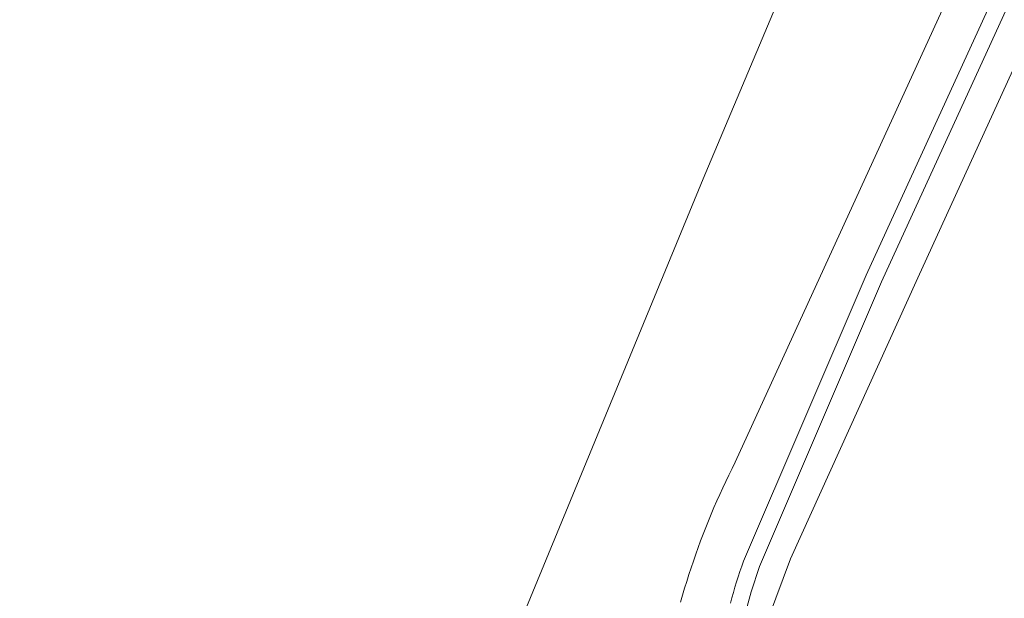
# Model space of a CAD drawing. Header units: metres. Extents: x 152737 to 157444, y 374779 to 378487.
# Tile 22 of 95: x 155400 to 155517, y 375729 to 375798. Entities that reach past the tile are written whole.
import ezdxf

# ---------------------------------------------------------------- set-up
doc = ezdxf.new("R2010")
doc.units = ezdxf.units.M
doc.layers.add('B-XX-OG-TERREIN_CULTUURSCHEIDING-GV', color=7, linetype='Continuous', lineweight=18)
doc.layers.add('B-XX-OG-WEG-GV', color=7, linetype='Continuous', lineweight=18)

msp = doc.modelspace()

# ---------------------------------------------------------------- linework, layer by layer
at = {"layer": 'B-XX-OG-TERREIN_CULTUURSCHEIDING-GV'}
for points in [[(155352.071, 375871.754), (155276.014, 375767.408), (155245.406, 375791.292), (155233.58, 375769.495), (155227.268, 375755.54), (155218.933, 375739.797), (155197.939, 375695.739), (155178.61, 375655.176), (155189.194, 375642.873), (155213.271, 375573.023), (155339.27, 375590.983), (155386.676, 375598.558), (155404.437, 375601.431), (155413.534, 375623.116), (155459.704, 375726.832), (155481.277, 375779.177), (155496.302, 375814.849)], [(155540.326, 375854.304), (155500.691, 375767.732), (155486.099, 375733.647), (155485.878, 375733.03), (155485.665, 375732.411), (155485.459, 375731.789), (155485.261, 375731.165), (155485.07, 375730.538), (155484.887, 375729.909), (155484.712, 375729.278), (155484.544, 375728.644)], [(155542.145, 375853.472), (155502.518, 375766.919), (155487.996, 375732.996), (155486.999, 375729.986), (155486.189, 375726.92)], [(155486.189, 375726.92), (155486.999, 375729.986), (155487.996, 375732.996), (155502.518, 375766.919), (155542.145, 375853.472)], [(155536.567, 375832.353), (155506.855, 375767.387), (155491.702, 375733.921), (155489.084, 375726.885), (155487.926, 375718.764), (155488.828, 375708.93), (155491.631, 375700.078), (155497.383, 375691.824), (155500.057, 375695.057), (155500.218, 375695.06), (155501.633, 375695.62), (155503.156, 375697.147), (155507.356, 375702.774), (155508.591, 375701.656), (155535.793, 375734.855), (155551.535, 375751.065), (155575.454, 375768.242), (155599.658, 375781.983)], [(155489.084, 375726.885), (155491.702, 375733.921), (155506.855, 375767.387), (155536.567, 375832.353)], [(155496.302, 375814.849), (155481.277, 375779.177), (155459.704, 375726.832), (155413.534, 375623.116), (155404.437, 375601.431), (155386.676, 375598.558), (155339.27, 375590.983), (155213.271, 375573.023)], [(155478.608, 375728.777), (155478.842, 375729.597), (155479.084, 375730.415), (155479.334, 375731.23), (155479.591, 375732.043), (155479.856, 375732.854), (155480.128, 375733.663), (155480.409, 375734.468), (155480.696, 375735.271), (155480.991, 375736.071), (155481.294, 375736.869), (155481.604, 375737.663), (155481.922, 375738.455), (155482.246, 375739.244), (155482.579, 375740.029), (155482.918, 375740.812), (155483.265, 375741.591), (155483.62, 375742.367), (155483.981, 375743.139), (155484.35, 375743.908), (155484.726, 375744.674), (155485.109, 375745.436), (155513.013, 375806.44)]]:
    msp.add_lwpolyline(points, dxfattribs=at)
at = {"layer": 'B-XX-OG-WEG-GV'}
for points in [[(155484.544, 375728.644), (155484.712, 375729.278), (155484.887, 375729.909), (155485.07, 375730.538), (155485.261, 375731.165), (155485.459, 375731.789), (155485.665, 375732.411), (155485.878, 375733.03), (155486.099, 375733.647), (155500.691, 375767.732), (155540.326, 375854.304)], [(155513.013, 375806.44), (155485.109, 375745.436), (155484.726, 375744.674), (155484.35, 375743.908), (155483.981, 375743.139), (155483.62, 375742.367), (155483.265, 375741.591), (155482.918, 375740.812), (155482.579, 375740.029), (155482.246, 375739.244), (155481.922, 375738.455), (155481.604, 375737.663), (155481.294, 375736.869), (155480.991, 375736.071), (155480.696, 375735.271), (155480.409, 375734.468), (155480.128, 375733.663), (155479.856, 375732.854), (155479.591, 375732.043), (155479.334, 375731.23), (155479.084, 375730.415), (155478.842, 375729.597), (155478.608, 375728.777)]]:
    msp.add_lwpolyline(points, dxfattribs=at)

doc.saveas('drawing.dxf')
